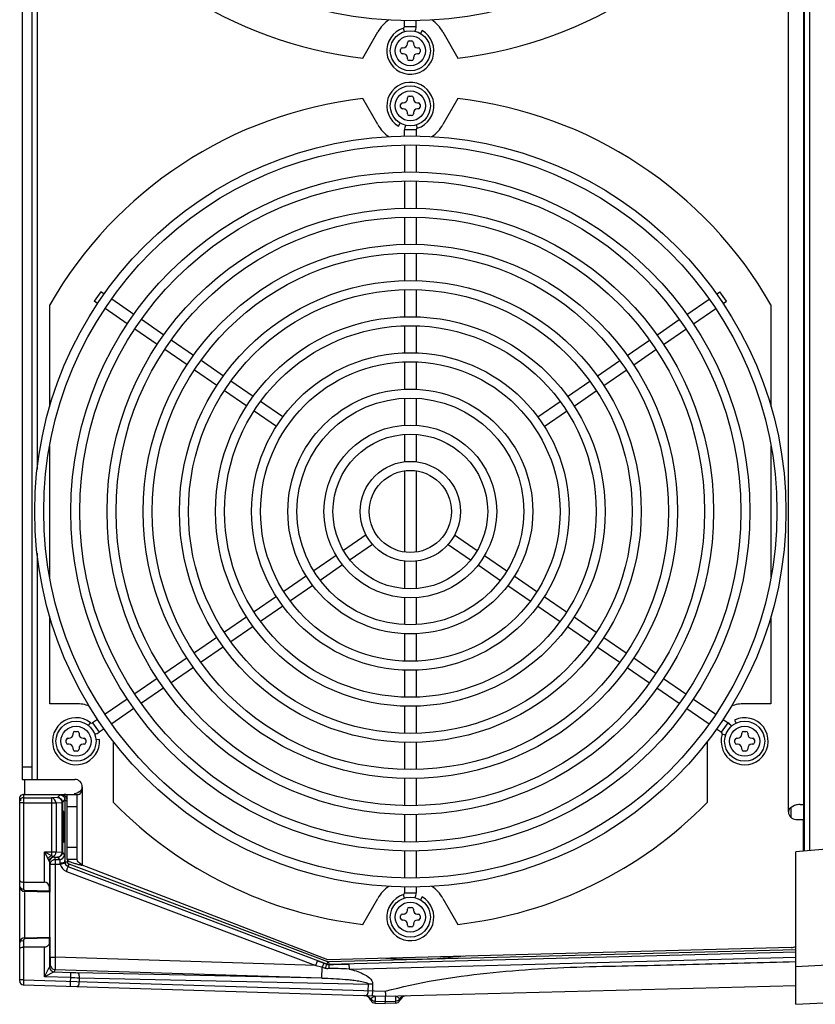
# Model space of a CAD drawing. Header units: inches. Extents: x 0 to 166, y 0 to 117.
# Tile 29 of 73: x 65.39 to 71.64, y 90.17 to 97.91. Entities that reach past the tile are written whole.
import ezdxf

# ---------------------------------------------------------------- set-up
doc = ezdxf.new("R2010")
doc.units = ezdxf.units.IN
doc.header["$LTSCALE"] = 9.105315
doc.header["$MEASUREMENT"] = 0
doc.layers.get('0').update_dxf_attribs({"linetype": 'CONTINUOUS'})

msp = doc.modelspace()

# ---------------------------------------------------------------- linework, layer by layer
at = {"color": 7, "linetype": 'CONTINUOUS'}
for p, q in [((71.5587, 91.3757), (71.5587, 103.5248)), ((71.598, 103.5214), (71.598, 91.3792)), ((71.4322, 91.6826), (71.4322, 103.218)), ((71.5503, 103.2327), (71.5503, 91.6678)), ((65.4086, 102.9621), (65.4086, 91.9385)), ((65.4873, 91.9385), (65.4873, 102.9621)), ((65.5267, 100.527), (65.5267, 94.3736)), ((68.4131, 97.8169), (68.405, 97.8428)), ((68.4145, 97.8567), (68.4145, 97.9045)), ((68.4145, 97.8567), (68.5043, 97.8567)), ((68.505, 97.8567), (68.505, 97.9045)), ((68.0857, 97.6095), (68.204, 97.8145)), ((68.5523, 97.8271), (68.5385, 97.8032)), ((68.7155, 97.8145), (68.8338, 97.6095)), ((68.3968, 97.6904), (68.4046, 97.6904)), ((68.4361, 97.7219), (68.4361, 97.7298)), ((68.4499, 97.7436), (68.4696, 97.7436)), ((68.4834, 97.7298), (68.4834, 97.7219)), ((68.5149, 97.6904), (68.5227, 97.6904)), ((68.383, 97.657), (68.383, 97.6767)), ((68.4046, 97.6432), (68.3968, 97.6432)), ((68.4361, 97.6038), (68.4361, 97.6117)), ((68.4834, 97.6117), (68.4834, 97.6038)), ((68.5227, 97.6432), (68.5149, 97.6432)), ((68.5365, 97.6767), (68.5365, 97.657)), ((68.4696, 97.59), (68.4499, 97.59)), ((68.4499, 97.3105), (68.4696, 97.3105)), ((68.204, 97.0861), (68.0857, 97.291)), ((68.383, 97.2239), (68.383, 97.2436)), ((68.3968, 97.2574), (68.4046, 97.2574)), ((68.4361, 97.2889), (68.4361, 97.2967)), ((68.4834, 97.2967), (68.4834, 97.2889)), ((68.5149, 97.2574), (68.5227, 97.2574)), ((68.5365, 97.2436), (68.5365, 97.2239)), ((68.8338, 97.291), (68.7155, 97.0861)), ((68.4046, 97.2101), (68.3968, 97.2101)), ((68.4361, 97.1708), (68.4361, 97.1786)), ((68.4696, 97.157), (68.4499, 97.157)), ((68.4834, 97.1786), (68.4834, 97.1708)), ((68.5227, 97.2101), (68.5149, 97.2101)), ((68.3672, 97.0735), (68.381, 97.0974)), ((68.5064, 97.0836), (68.5145, 97.0577)), ((68.4145, 96.996), (68.4145, 97.0439)), ((68.505, 97.0439), (68.4152, 97.0439)), ((68.505, 97.0439), (68.505, 96.996)), ((68.4145, 96.9252), (68.4145, 96.7141)), ((68.505, 96.9252), (68.505, 96.7141)), ((68.4145, 96.6417), (68.4145, 96.427)), ((68.505, 96.6417), (68.505, 96.427)), ((68.4145, 96.3562), (68.4145, 96.1436)), ((68.505, 96.3562), (68.505, 96.1436)), ((68.4145, 96.0727), (68.4145, 95.858)), ((68.505, 96.0727), (68.505, 95.858)), ((66.026, 95.7724), (65.9747, 95.6978)), ((66.0535, 95.7535), (66.026, 95.7724)), ((68.4145, 95.7872), (68.4145, 95.5746)), ((68.505, 95.7872), (68.505, 95.5746)), ((70.866, 95.7535), (70.8935, 95.7724)), ((70.9448, 95.6978), (70.8935, 95.7724)), ((66.0011, 95.6796), (65.9747, 95.6978)), ((66.2856, 95.594), (66.1119, 95.7133)), ((70.6339, 95.594), (70.8076, 95.7133)), ((70.9184, 95.6796), (70.9448, 95.6978)), ((65.6251, 94.8667), (65.6251, 95.6704)), ((66.2343, 95.5194), (66.0596, 95.6394)), ((70.6852, 95.5194), (70.8599, 95.6394)), ((71.2944, 95.6704), (71.2944, 94.8667)), ((66.5223, 95.4313), (66.3454, 95.5528)), ((70.3972, 95.4313), (70.5741, 95.5528)), ((66.4705, 95.357), (66.2933, 95.4788)), ((68.4145, 95.5037), (68.4145, 95.291)), ((68.505, 95.5037), (68.505, 95.291)), ((70.449, 95.357), (70.6262, 95.4788)), ((66.7558, 95.2708), (66.5807, 95.3912)), ((70.1637, 95.2708), (70.3388, 95.3912)), ((66.7042, 95.1964), (66.5289, 95.3169)), ((70.2153, 95.1964), (70.3906, 95.3169)), ((66.9911, 95.1091), (66.8142, 95.2306)), ((68.4145, 95.2201), (68.4145, 95.0054)), ((68.505, 95.2201), (68.505, 95.0054)), ((69.9284, 95.1091), (70.1053, 95.2306)), ((66.9397, 95.0346), (66.7626, 95.1563)), ((69.9798, 95.0346), (70.1569, 95.1563)), ((67.2247, 94.9485), (67.0495, 95.069)), ((69.6948, 94.9485), (69.87, 95.069)), ((67.1733, 94.874), (66.9981, 94.9944)), ((69.7462, 94.874), (69.9214, 94.9944)), ((67.4584, 94.7879), (67.2831, 94.9084)), ((68.4145, 94.9345), (68.4145, 94.7217)), ((68.505, 94.9345), (68.505, 94.7217)), ((69.4611, 94.7879), (69.6364, 94.9084)), ((67.4071, 94.7133), (67.2317, 94.8338)), ((69.5124, 94.7133), (69.6878, 94.8338)), ((68.4145, 94.6509), (68.4145, 94.4357)), ((68.505, 94.6509), (68.505, 94.4357)), ((65.6251, 93.5318), (65.6251, 94.5577)), ((71.2944, 94.5577), (71.2944, 93.5318)), ((68.4145, 94.364), (68.4145, 93.7255)), ((68.505, 94.364), (68.505, 93.7255)), ((68.1122, 93.8608), (67.9343, 93.7386)), ((68.8073, 93.8608), (68.9852, 93.7386)), ((68.1633, 93.7861), (67.986, 93.6643)), ((68.7562, 93.7861), (68.9335, 93.6643)), ((65.5267, 93.716), (65.5267, 91.9385)), ((67.8759, 93.6985), (67.7008, 93.5781)), ((69.0436, 93.6985), (69.2187, 93.5781)), ((67.9276, 93.6241), (67.7521, 93.5035)), ((68.4145, 93.6539), (68.4145, 93.4387)), ((68.505, 93.6539), (68.505, 93.4387)), ((68.9919, 93.6241), (69.1674, 93.5035)), ((67.6424, 93.5379), (67.4655, 93.4164)), ((69.2771, 93.5379), (69.454, 93.4164)), ((67.6937, 93.4633), (67.5168, 93.3417)), ((69.2258, 93.4633), (69.4027, 93.3417)), ((67.4071, 93.3762), (67.2317, 93.2557)), ((68.4145, 93.3678), (68.4145, 93.155)), ((68.505, 93.3678), (68.505, 93.155)), ((69.5124, 93.3762), (69.6878, 93.2557)), ((67.4584, 93.3016), (67.2831, 93.1811)), ((69.4611, 93.3016), (69.6364, 93.1811)), ((65.6251, 92.5338), (65.6251, 93.2229)), ((67.1733, 93.2156), (66.9981, 93.0951)), ((69.7462, 93.2156), (69.9214, 93.0951)), ((71.2944, 93.2229), (71.2944, 92.5338)), ((67.2247, 93.141), (67.0495, 93.0206)), ((69.6948, 93.141), (69.87, 93.0206)), ((66.9397, 93.055), (66.7626, 92.9333)), ((68.4145, 93.0841), (68.4145, 92.8694)), ((68.505, 93.0841), (68.505, 92.8694)), ((69.9798, 93.055), (70.1569, 92.9333)), ((66.9911, 92.9804), (66.8142, 92.8589)), ((69.9284, 92.9804), (70.1053, 92.8589)), ((66.7042, 92.8931), (66.5289, 92.7727)), ((70.2153, 92.8931), (70.3906, 92.7727)), ((66.7558, 92.8188), (66.5807, 92.6984)), ((70.1637, 92.8188), (70.3388, 92.6984)), ((66.4705, 92.7325), (66.2933, 92.6107)), ((68.4145, 92.7986), (68.4145, 92.5858)), ((68.505, 92.7986), (68.505, 92.5858)), ((70.449, 92.7325), (70.6262, 92.6107)), ((66.5223, 92.6583), (66.3454, 92.5367)), ((70.3972, 92.6583), (70.5741, 92.5367)), ((65.8316, 92.5338), (65.6251, 92.5338)), ((66.2343, 92.5702), (66.0596, 92.4501)), ((68.4145, 92.515), (68.4145, 92.3024)), ((68.505, 92.515), (68.505, 92.3024)), ((70.6852, 92.5702), (70.8599, 92.4501)), ((71.2944, 92.5338), (71.0879, 92.5338)), ((66.2856, 92.4956), (66.1119, 92.3762)), ((70.6339, 92.4956), (70.8076, 92.3762)), ((65.929, 92.3621), (65.9461, 92.3839)), ((66.0011, 92.4099), (65.9624, 92.3834)), ((65.9624, 92.3834), (66.0137, 92.3087)), ((70.9058, 92.3087), (70.9571, 92.3834)), ((70.9184, 92.4099), (70.9571, 92.3834)), ((71.0082, 92.4055), (71.0202, 92.3804)), ((65.808, 92.2936), (65.808, 92.3015)), ((65.8218, 92.3153), (65.8415, 92.3153)), ((65.8553, 92.3015), (65.8553, 92.2936)), ((66.0535, 92.3361), (66.0137, 92.3087)), ((70.866, 92.3361), (70.9058, 92.3087)), ((70.9377, 92.2851), (70.9111, 92.2933)), ((71.0642, 92.2936), (71.0642, 92.3015)), ((71.078, 92.3153), (71.0977, 92.3153)), ((71.1115, 92.3015), (71.1115, 92.2936)), ((65.7549, 92.2287), (65.7549, 92.2484)), ((65.7686, 92.2621), (65.7765, 92.2621)), ((65.7765, 92.2149), (65.7686, 92.2149)), ((65.8867, 92.2621), (65.8946, 92.2621)), ((65.8946, 92.2149), (65.8867, 92.2149)), ((65.9084, 92.2484), (65.9084, 92.2287)), ((66.0161, 92.253), (65.9883, 92.2508)), ((66.1269, 91.7566), (66.1269, 92.2385)), ((68.4145, 92.2315), (68.4145, 92.0168)), ((68.505, 92.2315), (68.505, 92.0168)), ((70.7926, 92.2385), (70.7926, 91.7566)), ((71.0111, 92.2287), (71.0111, 92.2484)), ((71.0249, 92.2621), (71.0327, 92.2621)), ((71.0327, 92.2149), (71.0249, 92.2149)), ((71.143, 92.2621), (71.1509, 92.2621)), ((71.1509, 92.2149), (71.143, 92.2149)), ((71.1646, 92.2484), (71.1646, 92.2287)), ((65.808, 92.1755), (65.808, 92.1834)), ((65.8415, 92.1617), (65.8218, 92.1617)), ((65.8553, 92.1834), (65.8553, 92.1755)), ((71.0642, 92.1755), (71.0642, 92.1834)), ((71.0977, 92.1617), (71.078, 92.1617)), ((71.1115, 92.1834), (71.1115, 92.1755)), ((65.4086, 92.0369), (65.4873, 92.0369)), ((65.4086, 91.9385), (65.822, 91.9385)), ((65.4283, 91.8204), (65.4283, 91.9385)), ((68.4145, 91.946), (68.4145, 91.7334)), ((68.505, 91.946), (68.505, 91.7334)), ((65.418, 91.8204), (65.4184, 91.7941)), ((65.418, 91.8204), (65.7277, 91.8204)), ((65.7069, 91.8176), (65.6864, 91.7971)), ((65.7386, 91.8176), (65.7069, 91.8176)), ((65.7386, 91.8176), (65.7386, 91.8106)), ((65.7629, 91.3096), (65.7629, 91.8204)), ((65.7629, 91.8204), (65.8506, 91.8204)), ((65.8416, 91.3085), (65.8416, 91.8204)), ((65.881, 91.8794), (65.881, 91.2631)), ((65.3889, 90.3529), (65.3889, 91.79)), ((65.4184, 91.7548), (65.3929, 91.7548)), ((65.3948, 91.773), (65.3965, 91.7706)), ((65.4184, 91.7941), (65.4184, 91.0763)), ((65.4184, 91.7941), (65.6378, 91.794)), ((65.4184, 91.7548), (65.6744, 91.7546)), ((65.6864, 91.7971), (65.6378, 91.794)), ((65.6378, 91.794), (65.6378, 91.341)), ((65.6744, 91.7546), (65.7229, 91.7578)), ((65.6744, 91.7546), (65.6744, 91.3685)), ((65.7229, 91.3654), (65.7229, 91.7578)), ((65.7257, 91.7578), (65.7229, 91.7578)), ((65.7257, 91.7578), (65.7448, 91.7768)), ((65.7257, 91.7578), (65.7257, 91.3654)), ((65.7448, 91.7768), (65.7448, 91.2896)), ((65.7448, 91.7722), (65.7642, 91.7722)), ((71.5234, 91.7416), (71.5503, 91.7416)), ((65.8416, 91.7219), (65.7629, 91.7219)), ((68.4145, 91.6625), (68.4145, 91.4478)), ((68.505, 91.6625), (68.505, 91.4478)), ((71.4545, 91.6366), (71.4545, 91.7191)), ((75.3034, 91.7034), (71.4905, 91.3698)), ((71.4912, 91.6235), (71.5503, 91.6235)), ((71.5503, 91.375), (71.5503, 91.6235)), ((71.5503, 91.5681), (71.5566, 91.5639)), ((65.5826, 91.1314), (65.5826, 91.3685)), ((65.5826, 91.3685), (65.6744, 91.3685)), ((65.5826, 91.3685), (65.6102, 91.3134)), ((65.5826, 91.3685), (65.6378, 91.341)), ((65.6744, 91.3685), (65.7229, 91.3654)), ((65.7229, 91.3654), (65.7257, 91.3654)), ((65.7422, 91.3489), (65.7257, 91.3654)), ((65.7629, 91.407), (65.8416, 91.407)), ((68.4145, 91.3755), (68.4145, 91.1644)), ((68.505, 91.3755), (68.505, 91.1644)), ((71.4905, 90.1705), (71.4905, 91.3698)), ((65.622, 91.2928), (65.622, 91.0924)), ((65.6225, 91.2883), (65.6285, 91.2702)), ((65.6285, 91.0527), (65.6285, 91.2702)), ((65.7072, 91.2702), (65.6285, 91.2702)), ((65.6492, 91.3313), (65.6471, 91.3328)), ((65.6619, 91.3276), (65.6679, 91.3095)), ((65.6619, 91.3276), (65.6864, 91.326)), ((65.6679, 91.3095), (65.6679, 90.5409)), ((65.6679, 91.3095), (65.7029, 91.3095)), ((65.6864, 91.326), (65.7029, 91.3095)), ((65.7454, 91.2797), (65.7072, 91.2702)), ((65.7442, 91.2892), (65.7448, 91.2896)), ((65.7448, 91.2896), (65.7644, 91.2896)), ((65.8416, 91.3085), (65.7629, 91.3085)), ((65.7643, 91.3085), (65.7643, 91.2903)), ((65.7699, 91.2523), (65.7772, 91.2712)), ((67.8101, 90.5045), (65.7772, 91.2712)), ((65.7975, 91.2858), (65.8091, 91.282)), ((67.8101, 90.5211), (65.881, 91.2631)), ((65.7558, 91.2156), (67.716, 90.4763)), ((67.8032, 90.486), (65.7699, 91.2523)), ((65.4184, 91.1314), (65.5826, 91.1314)), ((65.6225, 91.0527), (65.4272, 91.0578)), ((65.4272, 91.0494), (65.4272, 90.6931)), ((65.428, 91.0665), (65.6223, 91.0614)), ((65.6223, 91.0614), (65.622, 91.0924)), ((68.4131, 91.0059), (68.405, 91.0318)), ((68.4145, 91.0935), (68.4145, 91.0456)), ((68.4145, 91.0456), (68.5043, 91.0456)), ((68.505, 91.0935), (68.505, 91.0456)), ((68.0857, 90.7985), (68.204, 91.0034)), ((68.5523, 91.016), (68.5385, 90.9922)), ((68.7155, 91.0034), (68.8338, 90.7985)), ((68.3968, 90.8794), (68.4046, 90.8794)), ((68.4361, 90.9109), (68.4361, 90.9188)), ((68.4499, 90.9326), (68.4696, 90.9326)), ((68.4834, 90.9188), (68.4834, 90.9109)), ((68.5149, 90.8794), (68.5227, 90.8794)), ((68.383, 90.8459), (68.383, 90.8656)), ((68.4046, 90.8322), (68.3968, 90.8322)), ((68.4361, 90.7928), (68.4361, 90.8007)), ((68.4834, 90.8007), (68.4834, 90.7928)), ((68.5227, 90.8322), (68.5149, 90.8322)), ((68.5365, 90.8656), (68.5365, 90.8459)), ((68.4696, 90.779), (68.4499, 90.779)), ((65.4184, 90.6747), (65.4184, 90.3628)), ((65.4272, 90.6931), (65.6225, 90.6982)), ((65.6223, 90.6896), (65.428, 90.6845)), ((65.622, 90.6586), (65.6223, 90.6896)), ((65.622, 90.6586), (65.622, 90.464)), ((65.6285, 90.5408), (65.6285, 90.6983)), ((65.5826, 90.6196), (65.4184, 90.6196)), ((65.5826, 90.3877), (65.5826, 90.6196)), ((71.4545, 90.6166), (67.8101, 90.5211)), ((71.4905, 90.6), (67.8176, 90.5033)), ((71.4905, 90.5796), (67.8181, 90.4835)), ((65.6285, 90.5409), (65.6679, 90.5409)), ((67.716, 90.4763), (65.6679, 90.5409)), ((67.716, 90.4763), (67.7299, 90.5131)), ((67.7299, 90.5131), (67.7523, 90.5047)), ((67.7523, 90.5047), (67.7747, 90.4962)), ((67.7747, 90.4962), (67.7803, 90.4941)), ((67.7803, 90.4941), (67.803, 90.4855)), ((67.8101, 90.5045), (67.8032, 90.4861)), ((67.8176, 90.5035), (67.8181, 90.4835)), ((67.9076, 90.4853), (67.9775, 90.4872)), ((67.9775, 90.4872), (67.9785, 90.4478)), ((67.9785, 90.4478), (71.4885, 90.5402)), ((65.6601, 90.4246), (65.5826, 90.3877)), ((65.628, 90.4818), (65.622, 90.464)), ((65.6662, 90.4425), (65.6601, 90.4246)), ((65.6601, 90.4246), (65.7913, 90.4205)), ((67.7638, 90.3763), (65.6662, 90.4425)), ((65.7879, 90.3117), (65.7913, 90.4205)), ((67.7638, 90.3763), (65.8441, 90.419)), ((67.716, 90.4763), (67.761, 90.4638)), ((67.761, 90.4638), (67.7665, 90.4622)), ((67.7638, 90.3763), (67.7665, 90.4622)), ((67.7665, 90.4622), (67.7896, 90.4558)), ((67.808, 90.4839), (67.8097, 90.4836)), ((67.8181, 90.4829), (67.8363, 90.4834)), ((67.8363, 90.4834), (67.8544, 90.4839)), ((67.8544, 90.4839), (67.8901, 90.4848)), ((67.8901, 90.4848), (67.9076, 90.4853)), ((71.7876, 90.4809), (71.4905, 90.4653)), ((65.4184, 90.3628), (65.3889, 90.3628)), ((65.4184, 90.3628), (65.4175, 90.3258)), ((65.4184, 90.3628), (68.2621, 90.273)), ((65.7901, 90.3811), (65.5826, 90.3877)), ((65.8561, 90.3793), (65.8551, 90.349)), ((65.8561, 90.3793), (68.1303, 90.3287)), ((65.4175, 90.3258), (65.4175, 90.324)), ((65.4175, 90.3234), (68.2629, 90.2336)), ((68.1287, 90.2772), (68.1303, 90.3287)), ((68.1633, 90.3276), (68.1303, 90.3287)), ((68.1616, 90.2762), (68.1604, 90.2368)), ((68.1625, 90.3301), (68.1625, 90.2761)), ((68.2629, 90.2336), (71.4905, 90.3181)), ((68.1829, 90.1792), (68.183, 90.1937)), ((68.183, 90.2339), (68.183, 90.1937)), ((68.2628, 90.1912), (68.183, 90.1937)), ((68.183, 90.1792), (68.2629, 90.1767)), ((68.2629, 90.2314), (68.2628, 90.1912)), ((68.3427, 90.1935), (68.2628, 90.1912)), ((68.3426, 90.2335), (68.2629, 90.2314)), ((68.3428, 90.1792), (68.2629, 90.1767)), ((68.3426, 90.2335), (68.3426, 90.2357)), ((68.3426, 90.2335), (68.3427, 90.1935)), ((68.3427, 90.1936), (68.3428, 90.1823)), ((68.3428, 90.1815), (68.3428, 90.1796)), ((71.4905, 90.1705), (72.1222, 90.2036))]:
    msp.add_line(p, q, dxfattribs=at)
for points in [[(65.7277, 91.8103), (65.7287, 91.8098), (65.7297, 91.8094), (65.7309, 91.8092), (65.732, 91.8091), (65.7333, 91.8091), (65.7346, 91.8093), (65.7359, 91.8096), (65.7372, 91.81), (65.7386, 91.8106)], [(65.7476, 91.8172), (65.7466, 91.8173), (65.7456, 91.8174), (65.7446, 91.8174), (65.7436, 91.8175), (65.7426, 91.8175), (65.7416, 91.8176), (65.7406, 91.8176), (65.7396, 91.8176), (65.7386, 91.8176)], [(65.6216, 91.294), (65.6217, 91.2939), (65.6218, 91.2937), (65.6218, 91.2936), (65.6219, 91.2935), (65.6219, 91.2933), (65.622, 91.2932), (65.622, 91.2931), (65.622, 91.2929), (65.622, 91.2928)], [(65.6492, 91.3313), (65.6495, 91.3312), (65.6498, 91.3311), (65.65, 91.331), (65.6503, 91.331), (65.6505, 91.3309), (65.6508, 91.3308), (65.651, 91.3307), (65.6512, 91.3306), (65.6514, 91.3305)], [(65.7048, 91.2797), (65.7048, 91.2786), (65.7049, 91.2776), (65.7051, 91.2765), (65.7053, 91.2755), (65.7056, 91.2744), (65.7059, 91.2734), (65.7063, 91.2723), (65.7067, 91.2713), (65.7072, 91.2702)], [(65.7442, 91.2892), (65.7442, 91.2881), (65.7442, 91.287), (65.7443, 91.286), (65.7444, 91.2849), (65.7446, 91.2839), (65.7447, 91.2828), (65.7449, 91.2818), (65.7451, 91.2807), (65.7454, 91.2797)], [(67.8101, 90.5045), (67.8109, 90.5042), (67.8117, 90.504), (67.8125, 90.5038), (67.8133, 90.5036), (67.8142, 90.5035), (67.815, 90.5034), (67.8159, 90.5033), (67.8167, 90.5033), (67.8176, 90.5033)], [(67.8032, 90.4861), (67.8048, 90.4855), (67.8064, 90.485), (67.808, 90.4846)], [(67.8097, 90.4836), (67.8113, 90.4833), (67.813, 90.4831), (67.8147, 90.483), (67.8163, 90.4829), (67.818, 90.4829)]]:
    msp.add_lwpolyline(points, dxfattribs=at)
for centre, radius in [((68.4597, 100.8558), 2.9528), ((68.4597, 97.6668), 0.1575), ((68.4597, 97.6668), 0.1181), ((68.4597, 97.2337), 0.1575), ((68.4597, 97.2337), 0.1181), ((68.4597, 94.0448), 2.9528), ((68.4597, 94.0448), 2.8819), ((68.4597, 94.0448), 2.6693), ((68.4597, 94.0448), 2.5984), ((68.4597, 94.0448), 2.3839), ((68.4597, 94.0448), 2.313), ((68.4597, 94.0448), 2.1004), ((68.4597, 94.0448), 2.0295), ((68.4597, 94.0448), 1.815), ((68.4597, 94.0448), 1.7441), ((68.4597, 94.0448), 1.5315), ((68.4597, 94.0448), 1.4606), ((68.4597, 94.0448), 1.248), ((68.4597, 94.0448), 1.1772), ((68.4597, 94.0448), 0.9626), ((68.4597, 94.0448), 0.8917), ((68.4597, 94.0448), 0.6791), ((68.4597, 94.0448), 0.6083), ((68.4597, 94.0448), 0.3937), ((68.4597, 94.0448), 0.3228), ((65.8316, 92.2385), 0.1575), ((65.8316, 92.2385), 0.1181), ((71.0879, 92.2385), 0.1575), ((71.0879, 92.2385), 0.1181), ((68.4597, 90.8558), 0.1575), ((68.4597, 90.8558), 0.1181)]:
    msp.add_circle(centre, radius, dxfattribs=at)
for centre, radius, start, end in [((68.4597, 100.8558), 3.2677, 209.83406, 263.42763), ((68.4597, 100.8558), 3.2677, 276.57237, 330.16594), ((68.4597, 97.6668), 0.2953, 124.98254, 150), ((68.4597, 97.6668), 0.185, 107.27929, 60), ((68.4007, 97.8567), 0.0138, 287.27929, 360), ((68.4007, 97.8567), 0.1043, 339.05267, 360), ((68.4597, 97.6668), 0.2953, 30, 55.01746), ((68.3968, 97.6767), 0.0138, 90, 180), ((68.4046, 97.7219), 0.0315, 270, 360), ((68.4499, 97.7298), 0.0138, 90, 180), ((68.4696, 97.7298), 0.0138, 0, 90), ((68.5149, 97.7219), 0.0315, 180, 270), ((68.5227, 97.6767), 0.0138, 0, 90), ((68.3968, 97.657), 0.0138, 180, 270), ((68.4046, 97.6117), 0.0315, 0, 90), ((68.5149, 97.6117), 0.0315, 90, 180), ((68.5227, 97.657), 0.0138, 270, 360), ((68.4499, 97.6038), 0.0138, 180, 270), ((68.4696, 97.6038), 0.0138, 270, 360), ((68.4597, 97.2337), 0.185, 287.27929, 240), ((68.4499, 97.2967), 0.0138, 90, 180), ((68.4696, 97.2967), 0.0138, 0, 90), ((68.4597, 94.0448), 3.2677, 96.57237, 150.16594), ((68.3968, 97.2436), 0.0138, 90, 180), ((68.3968, 97.2239), 0.0138, 180, 270), ((68.4046, 97.2889), 0.0315, 270, 360), ((68.5149, 97.2889), 0.0315, 180, 270), ((68.5227, 97.2436), 0.0138, 0, 90), ((68.5227, 97.2239), 0.0138, 270, 360), ((68.4597, 94.0448), 3.2677, 29.83406, 83.42763), ((68.4046, 97.1786), 0.0315, 0, 90), ((68.4499, 97.1708), 0.0138, 180, 270), ((68.4696, 97.1708), 0.0138, 270, 360), ((68.5149, 97.1786), 0.0315, 90, 180), ((68.4597, 97.2337), 0.2953, 210, 235.01746), ((68.5188, 97.0439), 0.1043, 159.05267, 180), ((68.4597, 97.2337), 0.2953, 304.98254, 330), ((68.5188, 97.0439), 0.0138, 107.27929, 180), ((65.8316, 92.2385), 0.2953, 69.24052, 90), ((71.0879, 92.2385), 0.2953, 90, 110.75948), ((65.8316, 92.2385), 0.185, 51.77929, 4.5), ((71.0879, 92.2385), 0.185, 162.77929, 115.5), ((65.9546, 92.3947), 0.0138, 231.77929, 304.5), ((70.898, 92.2974), 0.1043, 34.45086, 55.5), ((65.7765, 92.2936), 0.0315, 270, 360), ((65.8218, 92.3015), 0.0138, 90, 180), ((65.8415, 92.3015), 0.0138, 0, 90), ((65.8867, 92.2936), 0.0315, 180, 270), ((65.9546, 92.3947), 0.1043, 283.48947, 304.5), ((70.898, 92.2974), 0.0138, 342.77929, 55.5), ((71.0327, 92.2936), 0.0315, 270, 360), ((71.078, 92.3015), 0.0138, 90, 180), ((71.0977, 92.3015), 0.0138, 0, 90), ((71.143, 92.2936), 0.0315, 180, 270), ((65.7686, 92.2484), 0.0138, 90, 180), ((65.7686, 92.2287), 0.0138, 180, 270), ((65.7765, 92.1834), 0.0315, 0, 90), ((65.8867, 92.1834), 0.0315, 90, 180), ((65.8946, 92.2484), 0.0138, 0, 90), ((65.8946, 92.2287), 0.0138, 270, 360), ((71.0249, 92.2484), 0.0138, 90, 180), ((71.0249, 92.2287), 0.0138, 180, 270), ((71.0327, 92.1834), 0.0315, 0, 90), ((71.143, 92.1834), 0.0315, 90, 180), ((71.1509, 92.2484), 0.0138, 0, 90), ((71.1509, 92.2287), 0.0138, 270, 360), ((65.8218, 92.1755), 0.0138, 180, 270), ((65.8415, 92.1755), 0.0138, 270, 360), ((71.078, 92.1755), 0.0138, 180, 270), ((71.0977, 92.1755), 0.0138, 270, 360), ((65.822, 91.8794), 0.0591, 0, 90), ((65.4184, 91.7952), 0.0251, 90.77238, 99.86425), ((65.7397, 91.7211), 0.0992, 76.45433, 89.95997), ((65.7385, 91.7195), 0.0981, 75.64042, 84.67551), ((65.7934, 91.9361), 0.114, 296.62539, 299.37273), ((65.6869, 91.7577), 0.0388, 0.09686, 9.60989), ((65.7039, 91.7765), 0.0409, 6.83535, 13.08554), ((65.7071, 91.7769), 0.0377, 359.8183, 6.84299), ((68.4597, 94.0448), 3.2677, 224.44636, 263.42763), ((68.4597, 94.0448), 3.2677, 276.57237, 315.55364), ((71.4912, 91.6826), 0.0591, 180, 270), ((70.2296, 91.5647), 4.4989, 179.58545, 179.99186), ((69.6464, 91.5689), 3.9157, 179.36535, 179.58492), ((68.6866, 91.5803), 2.9558, 178.85682, 179.38169), ((62.4458, 91.5749), 3.2912, 0.35833, 1.09783), ((61.2298, 91.5645), 4.5073, 359.58284, 0.39327), ((70.2465, 91.5642), 4.5157, 179.98586, 180.38988), ((69.022, 91.554), 3.2912, 180.35832, 181.09783), ((62.5, 91.5532), 3.2371, 358.87373, 359.61859), ((65.6864, 91.3654), 0.0394, 347.57282, 359.90023), ((65.7033, 91.349), 0.0389, 349.36223, 359.89442), ((65.6619, 91.2883), 0.0394, 89.98699, 179.99553), ((63.1243, 91.2719), 2.6199, 0.37793, 0.62137), ((66.1928, 92.624), 1.396, 255.18261, 255.80298), ((66.4791, 93.7548), 2.5624, 255.79849, 256.14768), ((67.7635, 98.9622), 7.9259, 256.14591, 256.26065), ((65.4185, 91.1923), 0.0609, 265.333, 269.95394), ((65.4283, 91.0972), 0.0394, 180, 268.50047), ((66.2237, 91.0661), 0.6014, 180.44979, 181.00498), ((68.4597, 90.8558), 0.2953, 124.98254, 150), ((68.4597, 90.8558), 0.185, 107.27929, 60), ((68.4007, 91.0456), 0.0138, 287.27929, 360), ((68.4007, 91.0456), 0.1043, 339.05267, 360), ((68.4597, 90.8558), 0.2953, 30, 55.01746), ((68.3968, 90.8656), 0.0138, 90, 180), ((68.4046, 90.9109), 0.0315, 270, 360), ((68.4499, 90.9188), 0.0138, 90, 180), ((68.4696, 90.9188), 0.0138, 0, 90), ((68.5149, 90.9109), 0.0315, 180, 270), ((68.5227, 90.8656), 0.0138, 0, 90), ((68.3968, 90.8459), 0.0138, 180, 270), ((68.4046, 90.8007), 0.0315, 0, 90), ((68.5149, 90.8007), 0.0315, 90, 180), ((68.5227, 90.8459), 0.0138, 270, 360), ((68.4499, 90.7928), 0.0138, 180, 270), ((68.4696, 90.7928), 0.0138, 270, 360), ((65.4283, 90.6538), 0.0394, 91.49991, 180), ((65.4185, 90.5587), 0.0608, 90.04609, 94.67274), ((71.4519, 90.715), 0.0984, 271.5, 293.09992), ((65.6674, 90.4815), 0.0389, 258.21405, 268.12075), ((65.9705, 96.0705), 5.6529, 268.18339, 268.71866), ((68.3783, 90.226), 0.632, 158.16018, 158.67647), ((66.091, 90.3966), 1.7296, 1.82269, 2.00581), ((67.8152, 87.3183), 3.1333, 89.58588, 89.91782), ((67.8095, 86.6495), 3.8022, 88.76408, 89.57334), ((67.8229, 87.1077), 3.3438, 87.33251, 88.82431), ((65.4184, 90.3529), 0.0295, 179.94829, 268.19197), ((66.0694, 99.1952), 8.8185, 268.18477, 268.61366), ((68.0141, 90.2808), 0.1146, 354.76159, 358.18134), ((68.0937, 90.1798), 0.0591, 23.15573, 88.19197), ((68.1012, 90.1801), 0.0587, 31.45815, 37.55735), ((68.1842, 90.2185), 0.0394, 203.15992, 268.29458), ((68.1955, 90.1867), 0.0504, 151.4363, 153.37458), ((68.2032, 90.1863), 0.0574, 152.83914, 154.78001), ((68.3416, 90.2185), 0.0394, 271.54373, 336.26151), ((68.4317, 90.1789), 0.0591, 91.5, 156.26575)]:
    msp.add_arc(centre, radius, start, end, dxfattribs=at)
msp.add_ellipse((65.5826, 91.092), major_axis=(0, 0.0394), ratio=1, start_param=-1.562377, end_param=-0.000307, dxfattribs=at)
for points in [[(65.3911, 91.8016), (65.3951, 91.8106), (65.4044, 91.8183), (65.4141, 91.82)], [(65.7069, 91.8176), (65.7174, 91.8174), (65.7298, 91.816), (65.7368, 91.8082)], [(65.7069, 91.8176), (65.7142, 91.8173), (65.7229, 91.8143), (65.7266, 91.808)], [(65.7277, 91.8103), (65.7357, 91.8046), (65.7415, 91.7953), (65.7437, 91.7858)], [(65.7386, 91.8106), (65.7491, 91.8051), (65.7577, 91.7945), (65.7617, 91.7833)], [(65.8445, 91.8342), (65.8358, 91.8299), (65.8265, 91.8265), (65.8171, 91.8241)], [(65.881, 91.8794), (65.881, 91.8617), (65.8647, 91.8455), (65.8493, 91.8368)], [(65.8506, 91.8204), (65.8652, 91.8204), (65.874, 91.8406), (65.8778, 91.8547)], [(65.8778, 91.8547), (65.88, 91.8627), (65.881, 91.8711), (65.881, 91.8794)], [(65.6744, 91.7546), (65.6742, 91.7725), (65.6557, 91.7938), (65.6378, 91.794)], [(65.7229, 91.7578), (65.7228, 91.7757), (65.7043, 91.7969), (65.6864, 91.7971)], [(65.6864, 91.7971), (65.7034, 91.7971), (65.7224, 91.7809), (65.7252, 91.7642)], [(71.4414, 91.7069), (71.4361, 91.7001), (71.4322, 91.6912), (71.4322, 91.6826)], [(65.6492, 91.3313), (65.6633, 91.3364), (65.6742, 91.3536), (65.6744, 91.3685)], [(65.6864, 91.326), (65.7043, 91.3262), (65.7228, 91.3475), (65.7229, 91.3654)], [(65.7248, 91.357), (65.7213, 91.3409), (65.7028, 91.326), (65.6864, 91.326)], [(65.7029, 91.3095), (65.7196, 91.3096), (65.7385, 91.3253), (65.7415, 91.3418)], [(65.6102, 91.3134), (65.6129, 91.3186), (65.6159, 91.3236), (65.6198, 91.328)], [(65.6102, 91.3134), (65.613, 91.3081), (65.6223, 91.2929), (65.619, 91.2979)], [(65.6198, 91.328), (65.6234, 91.3321), (65.6291, 91.336), (65.6345, 91.3354)], [(65.6216, 91.294), (65.6218, 91.3094), (65.6345, 91.3265), (65.6492, 91.3313)], [(65.622, 91.2928), (65.622, 91.3087), (65.636, 91.3265), (65.6514, 91.3305)], [(65.6285, 91.2702), (65.6285, 91.2852), (65.6403, 91.302), (65.6544, 91.3072)], [(65.7298, 91.282), (65.7216, 91.2803), (65.7132, 91.2797), (65.7048, 91.2797)], [(65.7072, 91.2702), (65.7131, 91.2465), (65.733, 91.2242), (65.7558, 91.2156)], [(65.7448, 91.2896), (65.7448, 91.2843), (65.7453, 91.2789), (65.7469, 91.2739)], [(65.7469, 91.2739), (65.7491, 91.2668), (65.7573, 91.2595), (65.7645, 91.2606)], [(65.7787, 91.2934), (65.7848, 91.2904), (65.7911, 91.288), (65.7975, 91.2858)], [(65.8091, 91.282), (65.8179, 91.2793), (65.8269, 91.2768), (65.8358, 91.2745)], [(65.3889, 91.0972), (65.3889, 91.0851), (65.4064, 91.0763), (65.4184, 91.0763)], [(67.7765, 90.4867), (67.7729, 90.4786), (67.7697, 90.4704), (67.7665, 90.4622)], [(68.5519, 90.523), (68.443, 90.5201), (68.334, 90.5247), (68.2254, 90.532)], [(68.8781, 90.5491), (68.7698, 90.5359), (68.6609, 90.5258), (68.5519, 90.523)], [(65.622, 90.464), (65.622, 90.4457), (65.6419, 90.4252), (65.6601, 90.4246)], [(65.628, 90.4819), (65.628, 90.4653), (65.6433, 90.4467), (65.6595, 90.4433)], [(67.7896, 90.4558), (67.7991, 90.4531), (67.8096, 90.4506), (67.819, 90.4535)], [(68.1037, 90.2386), (68.1202, 90.2381), (68.1377, 90.229), (68.1477, 90.2159)], [(68.3625, 90.1982), (68.3578, 90.1953), (68.3507, 90.1955), (68.3461, 90.1985)], [(68.3743, 90.2104), (68.3711, 90.2057), (68.3674, 90.2011), (68.3625, 90.1982)], [(68.4219, 90.2377), (68.4036, 90.2373), (68.384, 90.2259), (68.3743, 90.2104)]]:
    msp.add_open_spline(points, degree=3, dxfattribs=at)
for points, knots in [([(65.3889, 91.79), (65.3889, 91.792), (65.3891, 91.7959), (65.3903, 91.7997), (65.3911, 91.8016)], [0, 0, 0, 0, 0.489583, 1, 1, 1, 1]), ([(65.4184, 91.7941), (65.4117, 91.7941), (65.3982, 91.7935), (65.392, 91.7777), (65.3948, 91.773)], [0, 0, 0, 0, 0.550314, 1, 1, 1, 1]), ([(65.7448, 91.7768), (65.7456, 91.7778), (65.752, 91.7744), (65.7562, 91.7746), (65.7599, 91.7736)], [0, 0, 0, 0, 0.257043, 1, 1, 1, 1]), ([(71.5131, 91.741), (71.5072, 91.7403), (71.4812, 91.7352), (71.4542, 91.7233), (71.4414, 91.7069)], [0, 0, 0, 0, 0.219945, 1, 1, 1, 1]), ([(71.5234, 91.7416), (71.5217, 91.7416), (71.5183, 91.7415), (71.5148, 91.7412), (71.5131, 91.741)], [0, 0, 0, 0, 0.482181, 1, 1, 1, 1]), ([(65.7335, 91.6853), (65.7331, 91.6835), (65.732, 91.6681), (65.7317, 91.6528), (65.7314, 91.6393)], [0, 0, 0, 0, 0.120288, 1, 1, 1, 1]), ([(65.7339, 91.6865), (65.7338, 91.6865), (65.7336, 91.6859), (65.7335, 91.6856), (65.7335, 91.6853)], [0, 0, 0, 0, 0.290638, 1, 1, 1, 1]), ([(65.7365, 91.6379), (65.7362, 91.6498), (65.7372, 91.6671), (65.734, 91.6797), (65.735, 91.6865), (65.7339, 91.6865)], [0, 0, 0, 0, 0.733531, 0.930916, 1, 1, 1, 1]), ([(71.5503, 91.6678), (71.5503, 91.6635), (71.55, 91.6487), (71.5495, 91.6339), (71.5492, 91.6235)], [0, 0, 0, 0, 0.294035, 1, 1, 1, 1]), ([(65.7314, 91.491), (65.7316, 91.4791), (65.7306, 91.4618), (65.7338, 91.4492), (65.7328, 91.4424), (65.7339, 91.4424)], [0, 0, 0, 0, 0.733531, 0.930916, 1, 1, 1, 1]), ([(65.7344, 91.4436), (65.7347, 91.4454), (65.7358, 91.4608), (65.7362, 91.4761), (65.7364, 91.4896)], [0, 0, 0, 0, 0.120289, 1, 1, 1, 1]), ([(65.6471, 91.3328), (65.6457, 91.3339), (65.6425, 91.3365), (65.6395, 91.3393), (65.6378, 91.341)], [0, 0, 0, 0, 0.42453, 1, 1, 1, 1]), ([(65.7422, 91.3489), (65.7455, 91.3457), (65.7405, 91.3264), (65.7439, 91.3119), (65.7441, 91.3003)], [0, 0, 0, 0, 0.28483, 1, 1, 1, 1]), ([(65.6619, 91.3276), (65.6601, 91.3279), (65.6566, 91.3286), (65.6531, 91.3298), (65.6514, 91.3305)], [0, 0, 0, 0, 0.490936, 1, 1, 1, 1]), ([(65.6544, 91.3072), (65.6566, 91.3079), (65.661, 91.3091), (65.6656, 91.3095), (65.6679, 91.3095)], [0, 0, 0, 0, 0.501927, 1, 1, 1, 1]), ([(65.7029, 91.3095), (65.7055, 91.3083), (65.7023, 91.2948), (65.7047, 91.2868), (65.7048, 91.2797)], [0, 0, 0, 0, 0.291762, 1, 1, 1, 1]), ([(65.7442, 91.2892), (65.7438, 91.2858), (65.7366, 91.2837), (65.7318, 91.2824), (65.7298, 91.282)], [0, 0, 0, 0, 0.626502, 1, 1, 1, 1]), ([(65.7697, 91.2524), (65.7643, 91.2544), (65.7527, 91.2584), (65.7492, 91.2723), (65.7512, 91.2774)], [0, 0, 0, 0, 0.513349, 1, 1, 1, 1]), ([(65.7629, 91.3085), (65.7629, 91.3037), (65.7701, 91.2979), (65.7764, 91.2945), (65.7787, 91.2934)], [0, 0, 0, 0, 0.649427, 1, 1, 1, 1]), ([(65.7643, 91.2903), (65.7645, 91.285), (65.7658, 91.2748), (65.7742, 91.2748), (65.7761, 91.2753)], [0, 0, 0, 0, 0.726247, 1, 1, 1, 1]), ([(65.881, 91.2631), (65.8759, 91.2668), (65.8603, 91.2784), (65.8416, 91.2946), (65.8416, 91.3085)], [0, 0, 0, 0, 0.310492, 1, 1, 1, 1]), ([(65.7558, 91.2156), (65.7575, 91.2202), (65.7623, 91.2324), (65.7663, 91.2449), (65.7697, 91.2524)], [0, 0, 0, 0, 0.376308, 1, 1, 1, 1]), ([(65.3889, 91.1436), (65.3889, 91.1422), (65.3935, 91.133), (65.4054, 91.1322), (65.4135, 91.1316)], [0, 0, 0, 0, 0.147882, 1, 1, 1, 1]), ([(65.4184, 91.0763), (65.4184, 91.074), (65.4207, 91.0692), (65.4254, 91.0665), (65.428, 91.0665)], [0, 0, 0, 0, 0.47161, 1, 1, 1, 1]), ([(65.4272, 91.0578), (65.428, 91.0578), (65.427, 91.0625), (65.4279, 91.0643), (65.428, 91.0665)], [0, 0, 0, 0, 0.256065, 1, 1, 1, 1]), ([(65.6224, 91.0555), (65.6224, 91.0548), (65.6227, 91.0542), (65.6222, 91.0527), (65.6225, 91.0527)], [0, 0, 0, 0, 0.739056, 1, 1, 1, 1]), ([(65.6251, 90.6983), (65.6262, 90.6983), (65.6242, 90.7054), (65.6266, 90.7129), (65.6256, 90.7304), (65.6266, 90.7616), (65.6264, 90.8112), (65.6268, 90.8755), (65.6264, 90.9397), (65.6266, 90.9893), (65.6256, 91.0205), (65.6266, 91.0381), (65.6242, 91.0455), (65.6262, 91.0526), (65.6251, 91.0527)], [0, 0, 0, 0, 0.00968, 0.038089, 0.0843, 0.14644, 0.308642, 0.500016, 0.691385, 0.853589, 0.91573, 0.961938, 0.99033, 1, 1, 1, 1]), ([(65.3889, 90.6538), (65.3889, 90.6589), (65.3927, 90.6716), (65.4073, 90.6721), (65.4124, 90.6693)], [0, 0, 0, 0, 0.466512, 1, 1, 1, 1]), ([(65.428, 90.6845), (65.4254, 90.6844), (65.4207, 90.6818), (65.4184, 90.677), (65.4184, 90.6747)], [0, 0, 0, 0, 0.528376, 1, 1, 1, 1]), ([(65.4272, 90.6931), (65.428, 90.6931), (65.4269, 90.6884), (65.4279, 90.6866), (65.428, 90.6845)], [0, 0, 0, 0, 0.270458, 1, 1, 1, 1]), ([(65.622, 90.6586), (65.6219, 90.6498), (65.6149, 90.6292), (65.5938, 90.6196), (65.5826, 90.6196)], [0, 0, 0, 0, 0.441895, 1, 1, 1, 1]), ([(65.6225, 90.6983), (65.6217, 90.6985), (65.6232, 90.6932), (65.6223, 90.6917), (65.6223, 90.6896)], [0, 0, 0, 0, 0.266623, 1, 1, 1, 1]), ([(65.3889, 90.6073), (65.3889, 90.6088), (65.3935, 90.618), (65.4054, 90.6187), (65.4135, 90.6194)], [0, 0, 0, 0, 0.147836, 1, 1, 1, 1]), ([(65.6285, 90.5408), (65.6285, 90.5269), (65.6266, 90.5076), (65.6298, 90.4873), (65.628, 90.4818)], [0, 0, 0, 0, 0.707946, 1, 1, 1, 1]), ([(65.6679, 90.5409), (65.6676, 90.518), (65.6652, 90.4855), (65.6682, 90.4522), (65.6662, 90.4425)], [0, 0, 0, 0, 0.698023, 1, 1, 1, 1]), ([(67.7803, 90.4941), (67.7795, 90.4939), (67.7787, 90.4905), (67.7773, 90.4885), (67.7765, 90.4867)], [0, 0, 0, 0, 0.281403, 1, 1, 1, 1]), ([(68.2621, 90.273), (68.5227, 90.3441), (69.0591, 90.4289), (69.7336, 90.4663), (70.2739, 90.4746), (70.8141, 90.4894), (71.2192, 90.4999), (71.4893, 90.507)], [0, 0, 0, 0, 0.249961, 0.499916, 0.624953, 0.74997, 1, 1, 1, 1]), ([(65.622, 90.464), (65.6214, 90.4594), (65.6132, 90.4495), (65.6021, 90.4234), (65.5901, 90.4024), (65.5826, 90.3877)], [0, 0, 0, 0, 0.160018, 0.423995, 1, 1, 1, 1]), ([(65.8441, 90.419), (65.8491, 90.4185), (65.8556, 90.4011), (65.8563, 90.3885), (65.8561, 90.3793)], [0, 0, 0, 0, 0.350754, 1, 1, 1, 1]), ([(67.8017, 90.4837), (67.8011, 90.4826), (67.7974, 90.4752), (67.7943, 90.4675), (67.7917, 90.4611)], [0, 0, 0, 0, 0.156962, 1, 1, 1, 1]), ([(67.8031, 90.4855), (67.8028, 90.4854), (67.8024, 90.4847), (67.802, 90.4842), (67.8017, 90.4837)], [0, 0, 0, 0, 0.311988, 1, 1, 1, 1]), ([(67.818, 90.4829), (67.8196, 90.481), (67.8174, 90.4712), (67.8193, 90.4633), (67.8195, 90.4571)], [0, 0, 0, 0, 0.285976, 1, 1, 1, 1]), ([(67.9785, 90.4478), (68.0157, 90.4386), (68.0819, 90.4199), (68.1632, 90.3668), (68.1625, 90.3301)], [0, 0, 0, 0, 0.5108, 1, 1, 1, 1]), ([(65.8551, 90.349), (65.8548, 90.3396), (65.8537, 90.3272), (65.8456, 90.3099), (65.8407, 90.31)], [0, 0, 0, 0, 0.654563, 1, 1, 1, 1]), ([(67.7638, 90.3763), (67.7949, 90.3755), (67.8569, 90.3732), (67.9343, 90.3681), (67.9963, 90.3622), (68.042, 90.3564), (68.0822, 90.35), (68.1088, 90.3424), (68.1307, 90.3365), (68.1303, 90.3287)], [0, 0, 0, 0, 0.249758, 0.499524, 0.624424, 0.749346, 0.874525, 0.937394, 1, 1, 1, 1]), ([(68.1142, 90.2383), (68.1159, 90.2382), (68.127, 90.246), (68.1273, 90.26), (68.1282, 90.2704)], [0, 0, 0, 0, 0.139844, 1, 1, 1, 1]), ([(68.2621, 90.273), (68.2626, 90.268), (68.2638, 90.259), (68.263, 90.2458), (68.2656, 90.2396), (68.2619, 90.2336), (68.2629, 90.2336)], [0, 0, 0, 0, 0.381506, 0.706351, 0.922809, 1, 1, 1, 1]), ([(68.148, 90.2031), (68.1477, 90.2036), (68.1494, 90.2058), (68.1497, 90.2078), (68.1505, 90.2093)], [0, 0, 0, 0, 0.253185, 1, 1, 1, 1]), ([(68.1521, 90.2125), (68.1531, 90.2145), (68.1594, 90.2255), (68.1724, 90.2338), (68.183, 90.2339)], [0, 0, 0, 0, 0.172432, 1, 1, 1, 1]), ([(68.183, 90.1937), (68.1747, 90.1939), (68.1602, 90.1955), (68.1574, 90.2076), (68.1575, 90.2106)], [0, 0, 0, 0, 0.734578, 1, 1, 1, 1]), ([(68.2629, 90.1767), (68.2617, 90.1769), (68.2645, 90.1841), (68.2628, 90.1875), (68.2628, 90.1912)], [0, 0, 0, 0, 0.251762, 1, 1, 1, 1]), ([(68.3426, 90.2335), (68.3485, 90.233), (68.3625, 90.2295), (68.371, 90.2174), (68.3743, 90.2104)], [0, 0, 0, 0, 0.42847, 1, 1, 1, 1]), ([(68.3743, 90.2104), (68.3753, 90.2087), (68.3765, 90.2062), (68.3774, 90.2036), (68.3776, 90.2028)], [0, 0, 0, 0, 0.698152, 1, 1, 1, 1])]:
    msp.add_open_spline(points, degree=3, knots=knots, dxfattribs=at)

doc.saveas('drawing.dxf')
